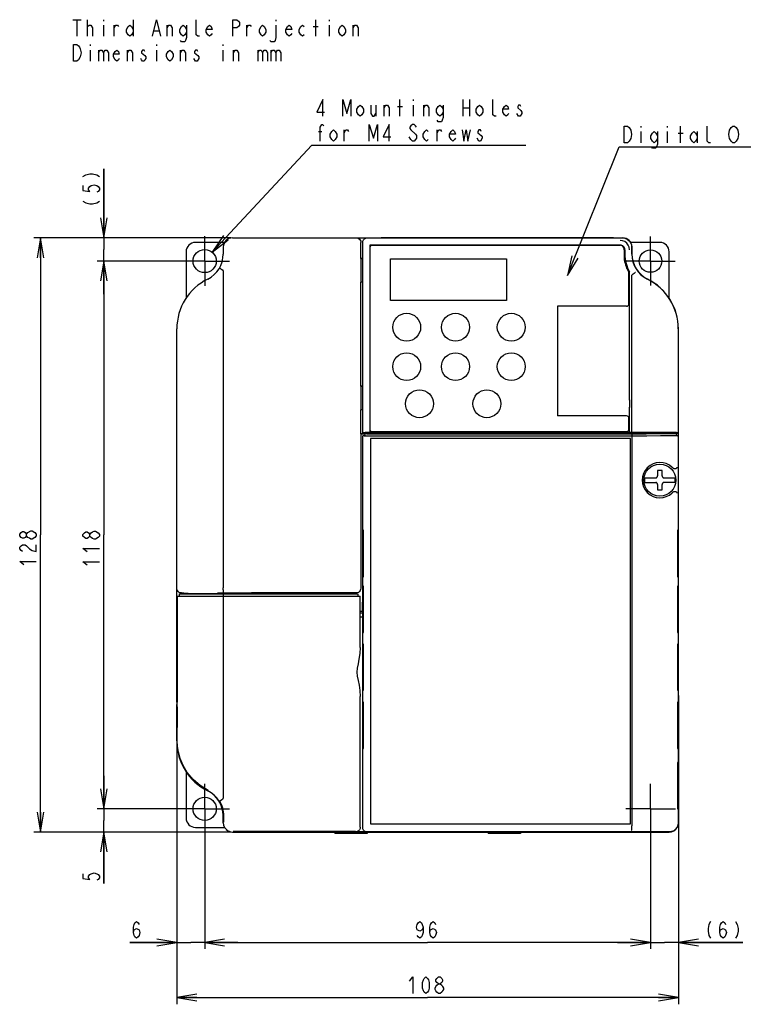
# Model space of a CAD drawing. Extents: x 30 to 410, y 13 to 287.
# Tile 5 of 17: x 30 to 139, y 120 to 269. Entities that reach past the tile are written whole.
import ezdxf

# ---------------------------------------------------------------- set-up
doc = ezdxf.new("R2010")
doc.units = 0
doc.header["$LTSCALE"] = 23.1
doc.linetypes.add('CENTER', pattern=[0.6, 0.375, -0.075, 0.075, -0.075])
doc.layers.get('0').update_dxf_attribs({"linetype": 'CONTINUOUS'})
for name, color, linetype in [('ALL_DIM', 7, 'CONTINUOUS'), ('ALL_NOTE', 7, 'CONTINUOUS'), ('DEFAULT_1', 7, 'CENTER')]:
    doc.layers.add(name, color=color, linetype=linetype)
doc.dimstyles.get("Standard").update_dxf_attribs({"dimtxt": 2.5, "dimasz": 2.5, "dimexe": 1.25, "dimexo": 0.625, "dimtad": 1, "dimcen": 2.5, "dimazin": 3, "dimtfac": 1, "dimtmove": 0, "dimatfit": 3})

# ---------------------------------------------------------------- blocks, each defined once
blk = doc.blocks.new('_OPEN')
at = {"color": 0, "linetype": 'BYBLOCK'}
for p, q in [((0, 0), (-1, 0.167)), ((-1, -0.167), (0, 0)), ((-1, 0), (0, 0))]:
    blk.add_line(p, q, dxfattribs=at)
blk = doc.blocks.new('*D2')
at = {"layer": 'ALL_DIM', "color": 2, "linetype": 'CONTINUOUS'}
for p, q in [((61.56, 235.65), (31.85, 235.65)), ((32.85, 235.65), (32.85, 190.85)), ((32.85, 146.05), (32.85, 190.85)), ((61.57, 146.05), (31.85, 146.05))]:
    blk.add_line(p, q, dxfattribs=at)
at = {"layer": 'ALL_DIM', "color": 2, "linetype": 'CONTINUOUS', "xscale": 3, "yscale": 3, "zscale": 3}
for p, rotation in [((32.85, 235.65), 90), ((32.85, 146.05), 270)]:
    blk.add_blockref('_OPEN', p, dxfattribs=dict(at, rotation=rotation))
blk = doc.blocks.new('*D3')
at = {"layer": 'ALL_DIM', "color": 2, "linetype": 'CONTINUOUS'}
for p, q in [((42.39, 235.65), (42.39, 246.04)), ((42.39, 246.04), (42.39, 233.9)), ((61.56, 235.65), (41.39, 235.65)), ((42.39, 227.15), (42.39, 233.9)), ((57.36, 232.15), (41.39, 232.15)), ((42.39, 232.15), (42.39, 227.15))]:
    blk.add_line(p, q, dxfattribs=at)
at = {"layer": 'ALL_DIM', "color": 2, "linetype": 'CONTINUOUS', "xscale": 3, "yscale": 3, "zscale": 3}
for p, rotation in [((42.39, 235.65), 270), ((42.39, 232.15), 90)]:
    blk.add_blockref('_OPEN', p, dxfattribs=dict(at, rotation=rotation))
blk = doc.blocks.new('*D4')
at = {"layer": 'ALL_DIM', "color": 2, "linetype": 'CONTINUOUS'}
for p, q in [((57.36, 232.15), (41.39, 232.15)), ((42.39, 232.15), (42.39, 190.85)), ((42.39, 149.55), (42.39, 190.85)), ((57.36, 149.55), (41.39, 149.55))]:
    blk.add_line(p, q, dxfattribs=at)
at = {"layer": 'ALL_DIM', "color": 2, "linetype": 'CONTINUOUS', "xscale": 3, "yscale": 3, "zscale": 3}
for p, rotation in [((42.39, 232.15), 90), ((42.39, 149.55), 270)]:
    blk.add_blockref('_OPEN', p, dxfattribs=dict(at, rotation=rotation))
blk = doc.blocks.new('*D5')
at = {"layer": 'ALL_DIM', "color": 2, "linetype": 'CONTINUOUS'}
for p, q in [((42.39, 149.55), (42.39, 154.55)), ((42.39, 154.55), (42.39, 147.8)), ((57.36, 149.55), (41.39, 149.55)), ((42.39, 138.28), (42.39, 147.8)), ((61.57, 146.05), (41.39, 146.05)), ((42.39, 146.05), (42.39, 138.28))]:
    blk.add_line(p, q, dxfattribs=at)
at = {"layer": 'ALL_DIM', "color": 2, "linetype": 'CONTINUOUS', "xscale": 3, "yscale": 3, "zscale": 3}
for p, rotation in [((42.39, 149.55), 270), ((42.39, 146.05), 90)]:
    blk.add_blockref('_OPEN', p, dxfattribs=dict(at, rotation=rotation))
blk = doc.blocks.new('*D6')
at = {"layer": 'ALL_DIM', "color": 2, "linetype": 'CONTINUOUS'}
for p, q in [((53.41, 160.18), (53.41, 128.42)), ((57.61, 149.3), (57.61, 128.42)), ((53.41, 129.42), (46.35, 129.42)), ((46.35, 129.42), (55.51, 129.42)), ((62.61, 129.42), (55.51, 129.42)), ((57.61, 129.42), (62.61, 129.42))]:
    blk.add_line(p, q, dxfattribs=at)
at = {"layer": 'ALL_DIM', "color": 2, "linetype": 'CONTINUOUS', "xscale": 3, "yscale": 3, "zscale": 3}
blk.add_blockref('_OPEN', (53.41, 129.42), dxfattribs=at)
at = {"layer": 'ALL_DIM', "color": 2, "linetype": 'CONTINUOUS', "xscale": 3, "yscale": 3, "zscale": 3, "rotation": 180}
blk.add_blockref('_OPEN', (57.61, 129.42), dxfattribs=at)
blk = doc.blocks.new('*D7')
at = {"layer": 'ALL_DIM', "color": 2, "linetype": 'CONTINUOUS'}
for p, q in [((57.61, 149.3), (57.61, 128.42)), ((124.81, 149.3), (124.81, 128.42)), ((57.61, 129.42), (91.21, 129.42)), ((124.81, 129.42), (91.21, 129.42))]:
    blk.add_line(p, q, dxfattribs=at)
at = {"layer": 'ALL_DIM', "color": 2, "linetype": 'CONTINUOUS', "xscale": 3, "yscale": 3, "zscale": 3, "rotation": 180}
blk.add_blockref('_OPEN', (57.61, 129.42), dxfattribs=at)
at = {"layer": 'ALL_DIM', "color": 2, "linetype": 'CONTINUOUS', "xscale": 3, "yscale": 3, "zscale": 3}
blk.add_blockref('_OPEN', (124.81, 129.42), dxfattribs=at)
blk = doc.blocks.new('*D8')
at = {"layer": 'ALL_DIM', "color": 2, "linetype": 'CONTINUOUS'}
for p, q in [((129.01, 166.62), (129.01, 128.42)), ((124.81, 149.3), (124.81, 128.42)), ((124.81, 129.42), (119.81, 129.42)), ((119.81, 129.42), (126.91, 129.42)), ((138.74, 129.42), (126.91, 129.42)), ((129.01, 129.42), (138.74, 129.42))]:
    blk.add_line(p, q, dxfattribs=at)
at = {"layer": 'ALL_DIM', "color": 2, "linetype": 'CONTINUOUS', "xscale": 3, "yscale": 3, "zscale": 3}
blk.add_blockref('_OPEN', (124.81, 129.42), dxfattribs=at)
at = {"layer": 'ALL_DIM', "color": 2, "linetype": 'CONTINUOUS', "xscale": 3, "yscale": 3, "zscale": 3, "rotation": 180}
blk.add_blockref('_OPEN', (129.01, 129.42), dxfattribs=at)
blk = doc.blocks.new('*D9')
at = {"layer": 'ALL_DIM', "color": 2, "linetype": 'CONTINUOUS'}
for p, q in [((129.01, 166.62), (129.01, 120.08)), ((53.41, 160.18), (53.41, 120.08)), ((53.41, 121.08), (91.21, 121.08)), ((129.01, 121.08), (91.21, 121.08))]:
    blk.add_line(p, q, dxfattribs=at)
at = {"layer": 'ALL_DIM', "color": 2, "linetype": 'CONTINUOUS', "xscale": 3, "yscale": 3, "zscale": 3, "rotation": 180}
blk.add_blockref('_OPEN', (53.41, 121.08), dxfattribs=at)
at = {"layer": 'ALL_DIM', "color": 2, "linetype": 'CONTINUOUS', "xscale": 3, "yscale": 3, "zscale": 3}
blk.add_blockref('_OPEN', (129.01, 121.08), dxfattribs=at)

msp = doc.modelspace()

# ---------------------------------------------------------------- linework, layer by layer
at = {"color": 2, "linetype": 'CONTINUOUS'}
for p, q in [((37.722, 268.548), (38.972, 268.548)), ((38.347, 268.548), (38.347, 266.048)), ((39.972, 266.048), (39.972, 268.548)), ((39.972, 267.506), (40.222, 267.714)), ((42.347, 268.548), (42.347, 268.339)), ((42.347, 267.714), (42.347, 266.048)), ((43.972, 266.048), (43.972, 267.714)), ((46.847, 268.548), (46.847, 266.048)), ((51.972, 266.048), (51.972, 267.714)), ((63.972, 266.048), (63.972, 267.714)), ((68.347, 268.548), (68.347, 268.339)), ((73.972, 267.506), (74.722, 267.506)), ((74.347, 266.048), (74.347, 268.548)), ((76.347, 268.548), (76.347, 268.339)), ((76.347, 267.714), (76.347, 266.048)), ((79.972, 266.048), (79.972, 267.714)), ((49.972, 266.881), (50.722, 266.881)), ((40.347, 264.798), (40.347, 264.589)), ((50.347, 264.798), (50.347, 264.589)), ((60.347, 264.798), (60.347, 264.589)), ((40.347, 263.964), (40.347, 262.298)), ((41.597, 263.964), (41.597, 262.298)), ((45.972, 262.298), (45.972, 263.964)), ((50.347, 263.964), (50.347, 262.298)), ((53.972, 262.298), (53.972, 263.964)), ((60.347, 263.964), (60.347, 262.298)), ((61.972, 262.298), (61.972, 263.964)), ((65.597, 263.964), (65.597, 262.298)), ((67.597, 263.964), (67.597, 262.298)), ((56.222, 262.298), (55.972, 262.714))]:
    msp.add_line(p, q, dxfattribs=at)
at = {"color": 7, "linetype": 'CONTINUOUS'}
for p, q in [((60.604, 234.954), (56.21, 234.954)), ((61.81, 235.654), (120.61, 235.654)), ((81.158, 232.529), (81.158, 234.954)), ((81.428, 206.257), (81.428, 234.937)), ((82.127, 235.636), (120.593, 235.636)), ((84.21, 235.724), (84.21, 235.654)), ((84.21, 235.724), (119.21, 235.724)), ((119.21, 235.724), (119.21, 235.654)), ((126.21, 234.954), (121.813, 234.954)), ((54.81, 233.554), (54.81, 226.539)), ((60.41, 234.254), (60.41, 233.204)), ((82.496, 234.568), (82.496, 206.322)), ((120.225, 234.568), (82.496, 234.568)), ((82.509, 234.317), (82.509, 206.681)), ((82.747, 234.555), (120.294, 234.555)), ((120.855, 233.869), (120.855, 232.335)), ((120.924, 233.869), (120.924, 233.187)), ((121.991, 234.238), (121.991, 233.204)), ((122.01, 233.204), (122.01, 234.254)), ((127.61, 226.536), (127.61, 233.554)), ((81.158, 232.529), (81.159, 232.528)), ((81.158, 232.529), (81.428, 232.529)), ((81.159, 232.528), (81.159, 228.981)), ((81.428, 232.523), (81.159, 232.528)), ((85.61, 226.204), (85.61, 232.504)), ((85.61, 232.504), (103.11, 232.504)), ((103.11, 232.504), (103.11, 226.204)), ((60.41, 230.68), (60.41, 182.864)), ((121.555, 225.679), (121.555, 230.418)), ((121.66, 211.194), (121.66, 230.513)), ((81.158, 228.979), (81.159, 228.981)), ((81.158, 213.279), (81.158, 228.979)), ((81.428, 228.979), (81.158, 228.979)), ((81.428, 228.985), (81.159, 228.981)), ((122.01, 206.324), (122.01, 229.994)), ((103.11, 226.204), (85.61, 226.204)), ((121.205, 225.329), (110.775, 225.329)), ((110.775, 225.329), (110.775, 208.809)), ((53.41, 165.654), (53.41, 221.917)), ((128.991, 221.917), (128.991, 206.963)), ((129.01, 165.653), (129.01, 221.917)), ((129.01, 217.631), (128.991, 217.631)), ((128.991, 217.61), (129.01, 217.61)), ((128.991, 216.878), (129.01, 216.878)), ((129.01, 216.857), (128.991, 216.857)), ((81.158, 213.279), (81.159, 213.278)), ((81.158, 213.279), (81.428, 213.279)), ((81.159, 213.278), (81.159, 209.731)), ((81.428, 213.273), (81.159, 213.278)), ((121.66, 211.243), (121.66, 210.085)), ((81.158, 209.729), (81.159, 209.731)), ((81.158, 206.114), (81.158, 209.729)), ((81.428, 209.729), (81.158, 209.729)), ((81.428, 209.735), (81.159, 209.731)), ((121.66, 206.324), (121.66, 210.134)), ((121.205, 208.809), (110.775, 208.809)), ((121.555, 206.779), (121.555, 208.459)), ((129.01, 209.231), (128.991, 209.231)), ((128.991, 209.21), (129.01, 209.21)), ((128.991, 208.478), (129.01, 208.478)), ((129.01, 208.457), (128.991, 208.457)), ((82.845, 206.429), (121.205, 206.429)), ((128.991, 206.963), (128.99, 206.748)), ((81.158, 206.114), (81.128, 206.071)), ((81.128, 206.071), (81.128, 182.804)), ((81.76, 206.071), (81.128, 206.071)), ((81.76, 206.114), (81.158, 206.114)), ((81.797, 206.319), (81.428, 206.257)), ((81.428, 206.257), (81.76, 206.257)), ((81.428, 146.771), (81.428, 205.81)), ((81.754, 205.81), (81.428, 205.81)), ((81.668, 205.77), (81.428, 205.81)), ((81.76, 205.813), (81.754, 205.81)), ((81.76, 206.257), (81.76, 206.256)), ((81.76, 206.255), (87.15, 206.254)), ((81.76, 206.163), (81.76, 205.813)), ((82.6, 206.163), (81.76, 206.163)), ((82.018, 206.12), (81.76, 206.163)), ((82.018, 205.77), (81.76, 205.813)), ((82.301, 205.767), (82.179, 205.768)), ((82.238, 206.117), (121.982, 206.117)), ((121.982, 205.767), (82.301, 205.767)), ((82.49, 206.163), (82.49, 206.255)), ((121.66, 206.321), (82.496, 206.321)), ((82.546, 206.163), (82.546, 206.255)), ((82.6, 206.163), (82.6, 206.171)), ((82.6, 206.171), (83.144, 206.171)), ((82.6, 205.414), (82.6, 147.314)), ((121.8, 205.414), (82.6, 205.414)), ((83.16, 206.163), (83.144, 206.171)), ((85.241, 206.163), (83.16, 206.163)), ((83.86, 206.163), (83.86, 206.254)), ((85.941, 206.157), (85.96, 206.148)), ((85.96, 206.148), (93.66, 206.148)), ((87.36, 206.256), (87.36, 206.292)), ((87.36, 206.254), (88.41, 206.254)), ((88.41, 206.292), (88.41, 206.256)), ((88.62, 206.254), (90.38, 206.254)), ((90.51, 206.256), (90.51, 206.292)), ((91.56, 206.292), (91.56, 206.256)), ((93.66, 206.148), (93.678, 206.157)), ((94.36, 206.27), (104.65, 206.271)), ((94.36, 206.262), (94.36, 206.27)), ((128.659, 206.163), (94.378, 206.163)), ((95.76, 206.27), (95.76, 206.163)), ((105.91, 206.292), (105.91, 206.274)), ((106.12, 206.272), (107.88, 206.273)), ((109.06, 206.292), (109.06, 206.274)), ((109.27, 206.271), (120.96, 206.271)), ((119.56, 206.163), (119.56, 206.271)), ((120.96, 206.27), (120.96, 206.262)), ((122.01, 206.324), (121.66, 206.324)), ((121.66, 206.254), (126.22, 206.254)), ((121.8, 147.314), (121.8, 205.414)), ((121.982, 206.117), (121.982, 205.767)), ((122.01, 205.764), (122.01, 147.012)), ((126.35, 206.275), (128.1, 206.275)), ((126.35, 206.256), (126.35, 206.275)), ((126.91, 206.275), (126.91, 206.163)), ((127.112, 206.275), (127.112, 206.163)), ((127.26, 206.163), (127.26, 206.275)), ((127.264, 206.163), (127.264, 206.275)), ((127.384, 206.163), (127.384, 206.275)), ((127.923, 206.163), (127.923, 206.275)), ((128.1, 206.275), (128.1, 206.26)), ((128.1, 206.26), (128.66, 206.26)), ((128.659, 206.163), (128.511, 206.138)), ((128.659, 205.813), (128.511, 205.788)), ((128.659, 206.163), (128.66, 205.813)), ((129.01, 206.114), (128.659, 206.114)), ((128.659, 205.813), (128.666, 205.81)), ((128.66, 206.263), (128.955, 206.263)), ((128.991, 205.81), (128.666, 205.81)), ((128.955, 206.263), (128.728, 206.301)), ((128.86, 205.788), (128.991, 205.81)), ((128.955, 206.263), (128.955, 206.263)), ((128.991, 205.81), (128.991, 147.47)), ((126.56, 200.549), (125.86, 200.549)), ((125.86, 200.549), (125.86, 199.744)), ((126.56, 199.744), (126.56, 200.549)), ((128.082, 201.02), (128.07, 201.032)), ((123.941, 199.464), (125.58, 199.464)), ((126.84, 199.464), (128.479, 199.464)), ((123.941, 198.764), (125.58, 198.764)), ((125.86, 198.484), (125.86, 197.679)), ((125.86, 197.679), (126.56, 197.679)), ((126.56, 197.679), (126.56, 198.484)), ((128.479, 198.764), (126.84, 198.764)), ((128.07, 197.196), (128.082, 197.208)), ((81.538, 191.552), (81.465, 191.553)), ((81.465, 191.553), (81.465, 184.555)), ((81.538, 184.556), (81.538, 191.552)), ((128.955, 191.553), (128.881, 191.552)), ((128.881, 191.552), (128.881, 184.556)), ((128.955, 184.555), (128.955, 191.553)), ((81.465, 184.555), (81.538, 184.556)), ((128.881, 184.556), (128.955, 184.555)), ((81.538, 183.152), (81.465, 183.153)), ((81.465, 183.153), (81.465, 176.155)), ((81.538, 176.156), (81.538, 183.152)), ((128.955, 183.153), (128.881, 183.152)), ((128.881, 183.152), (128.881, 176.156)), ((128.955, 176.155), (128.955, 183.153)), ((53.452, 181.614), (81.057, 181.614)), ((53.471, 159.791), (53.471, 181.614)), ((53.76, 181.964), (53.76, 181.614)), ((53.76, 181.964), (80.704, 181.964)), ((54.11, 182.104), (54.46, 182.104)), ((54.473, 182.091), (54.46, 182.104)), ((54.46, 181.964), (54.46, 182.104)), ((54.473, 181.964), (54.473, 182.091)), ((54.473, 182.091), (55.044, 182.091)), ((55.044, 182.091), (55.117, 182.019)), ((55.044, 181.964), (55.044, 182.091)), ((55.117, 182.019), (55.117, 181.964)), ((55.117, 182.019), (59.57, 182.019)), ((59.57, 182.078), (59.608, 182.104)), ((59.57, 182.078), (59.57, 181.964)), ((59.608, 182.104), (64.61, 182.104)), ((59.608, 181.964), (59.608, 182.104)), ((60.41, 181.614), (60.41, 151.179)), ((60.438, 181.614), (60.438, 181.964)), ((64.61, 182.104), (64.673, 182.148)), ((64.61, 181.964), (64.61, 182.104)), ((64.673, 182.148), (64.663, 181.964)), ((71.546, 182.148), (64.673, 182.148)), ((71.61, 182.104), (71.546, 182.148)), ((71.556, 181.964), (71.546, 182.148)), ((80.428, 182.104), (71.61, 182.104)), ((71.61, 181.964), (71.61, 182.104)), ((80.667, 181.964), (80.667, 181.614)), ((80.704, 181.964), (80.705, 181.93)), ((80.705, 181.93), (80.707, 181.83)), ((80.707, 181.83), (80.709, 181.675)), ((80.709, 181.675), (80.709, 181.614)), ((81.017, 181.614), (81.017, 179.461)), ((81.06, 173.892), (81.06, 181.372)), ((81.41, 180.704), (81.384, 180.73)), ((81.384, 180.73), (81.428, 180.73)), ((81.384, 179.33), (81.384, 180.73)), ((81.41, 180.704), (81.428, 180.704)), ((81.41, 179.304), (81.41, 180.704)), ((81.41, 180.179), (81.428, 180.179)), ((81.384, 179.33), (81.06, 179.33)), ((81.41, 179.304), (81.06, 179.304)), ((81.06, 179.129), (81.428, 179.129)), ((81.428, 178.464), (81.06, 178.464)), ((81.41, 179.304), (81.384, 179.33)), ((81.465, 176.155), (81.538, 176.156)), ((128.881, 176.156), (128.955, 176.155)), ((81.483, 174.054), (81.483, 167.754)), ((81.52, 167.754), (81.52, 174.054)), ((128.899, 174.054), (128.899, 167.754)), ((128.937, 167.754), (128.937, 174.054)), ((53.449, 166.432), (53.448, 166.15)), ((53.449, 166.704), (53.449, 166.432)), ((81.06, 146.791), (81.06, 166.516)), ((53.41, 166.175), (53.448, 166.175)), ((53.448, 166.15), (53.41, 166.15)), ((53.41, 159.785), (53.41, 165.304)), ((53.413, 165.412), (53.413, 159.791)), ((53.416, 165.654), (53.44, 165.654)), ((53.437, 164.954), (53.425, 164.954)), ((53.425, 164.954), (53.425, 161.804)), ((53.437, 164.954), (53.437, 161.804)), ((53.459, 164.954), (53.447, 164.954)), ((53.447, 164.954), (53.447, 161.804)), ((53.459, 164.954), (53.459, 161.804)), ((81.538, 165.652), (81.465, 165.653)), ((81.465, 165.653), (81.465, 158.655)), ((81.538, 158.656), (81.538, 165.652)), ((128.955, 165.653), (128.881, 165.652)), ((128.881, 165.652), (128.881, 158.656)), ((128.955, 158.655), (128.955, 165.653)), ((128.991, 166.175), (129.01, 166.175)), ((128.991, 166.15), (129.01, 166.15)), ((128.991, 165.654), (129.004, 165.654)), ((128.991, 164.954), (128.994, 164.954)), ((128.994, 164.954), (128.994, 161.804)), ((129.007, 147.457), (129.007, 165.412)), ((129.01, 159.785), (129.01, 165.304)), ((53.437, 161.804), (53.425, 161.804)), ((53.459, 161.804), (53.447, 161.804)), ((81.017, 160.947), (81.017, 146.833)), ((128.991, 161.804), (128.994, 161.804)), ((81.465, 158.655), (81.538, 158.656)), ((128.881, 158.656), (128.955, 158.655)), ((128.955, 156.553), (128.881, 156.552)), ((128.881, 156.552), (128.881, 149.556)), ((128.955, 149.555), (128.955, 156.553)), ((54.81, 155.15), (54.81, 148.154)), ((60.396, 148.577), (60.413, 147.629)), ((60.413, 147.457), (60.413, 148.504)), ((60.489, 147.533), (60.489, 148.504)), ((128.881, 149.556), (128.955, 149.555)), ((82.6, 147.314), (121.8, 147.314)), ((56.21, 146.754), (60.607, 146.754)), ((61.813, 146.057), (115.535, 146.057)), ((61.816, 146.054), (120.603, 146.054)), ((80.317, 146.134), (61.889, 146.134)), ((77.21, 146.054), (77.21, 145.844)), ((82.11, 145.844), (77.21, 145.844)), ((82.011, 146.091), (80.36, 146.091)), ((82.11, 146.054), (82.11, 145.844)), ((127.593, 146.072), (82.127, 146.072)), ((100.31, 146.054), (100.31, 145.844)), ((105.21, 145.844), (100.31, 145.844)), ((105.21, 146.054), (105.21, 145.844)), ((115.535, 146.057), (115.632, 146.072)), ((118.587, 146.072), (118.685, 146.057)), ((118.685, 146.057), (127.607, 146.057))]:
    msp.add_line(p, q, dxfattribs=at)
at = {"color": 2, "linetype": 'CONTINUOUS'}
for points in [[(40.222, 267.714), (40.472, 267.714), (40.722, 267.298), (40.722, 266.048)], [(43.972, 267.298), (44.222, 267.714), (44.472, 267.714), (44.597, 267.506)], [(46.847, 266.673), (46.597, 266.256), (46.347, 266.048), (46.097, 266.256), (45.847, 266.673), (45.847, 267.089), (46.097, 267.506), (46.347, 267.714), (46.597, 267.506), (46.847, 267.089)], [(49.722, 266.048), (50.347, 268.548), (50.972, 266.048)], [(51.972, 267.298), (52.222, 267.714), (52.472, 267.714), (52.722, 267.298), (52.722, 266.048)], [(54.847, 266.673), (54.597, 266.256), (54.347, 266.048), (54.097, 266.256), (53.847, 266.673), (53.847, 267.089), (54.097, 267.506), (54.347, 267.714), (54.597, 267.506), (54.847, 267.089)], [(54.847, 267.714), (54.847, 265.839), (54.722, 265.423), (54.597, 265.214), (54.097, 265.214), (53.972, 265.423)], [(56.847, 266.048), (56.597, 266.048), (56.347, 266.256), (56.347, 268.548)], [(58.722, 266.464), (58.597, 266.256), (58.347, 266.048), (58.097, 266.256), (57.847, 266.673), (57.847, 267.089), (58.097, 267.506), (58.347, 267.714), (58.597, 267.506), (58.722, 267.089), (57.847, 267.089)], [(61.847, 266.048), (61.847, 268.548), (62.472, 268.548), (62.722, 268.339), (62.847, 268.131), (62.847, 267.714), (62.722, 267.506), (62.472, 267.298), (61.847, 267.298)], [(63.972, 267.298), (64.222, 267.714), (64.472, 267.714), (64.597, 267.506)], [(66.847, 266.673), (66.597, 266.256), (66.347, 266.048), (66.097, 266.256), (65.847, 266.673), (65.847, 267.089), (66.097, 267.506), (66.347, 267.714), (66.597, 267.506), (66.847, 267.089), (66.847, 266.673)], [(68.347, 267.714), (68.347, 265.839), (68.222, 265.423), (68.097, 265.214), (67.597, 265.214), (67.472, 265.423)], [(70.722, 266.464), (70.597, 266.256), (70.347, 266.048), (70.097, 266.256), (69.847, 266.673), (69.847, 267.089), (70.097, 267.506), (70.347, 267.714), (70.597, 267.506), (70.722, 267.089), (69.847, 267.089)], [(72.597, 266.256), (72.347, 266.048), (72.097, 266.256), (71.847, 266.673), (71.847, 267.089), (72.097, 267.506), (72.347, 267.714), (72.597, 267.506)], [(78.847, 266.673), (78.597, 266.256), (78.347, 266.048), (78.097, 266.256), (77.847, 266.673), (77.847, 267.089), (78.097, 267.506), (78.347, 267.714), (78.597, 267.506), (78.847, 267.089), (78.847, 266.673)], [(79.972, 267.298), (80.222, 267.714), (80.472, 267.714), (80.722, 267.298), (80.722, 266.048)], [(38.847, 262.923), (38.597, 262.506), (38.347, 262.298), (37.847, 262.298), (37.847, 264.798)], [(37.847, 264.798), (38.347, 264.798), (38.597, 264.589), (38.722, 264.381), (38.847, 264.173), (38.972, 263.548), (38.847, 262.923)], [(41.597, 263.548), (41.847, 263.964), (42.097, 263.964), (42.347, 263.548), (42.347, 262.298)], [(42.347, 263.548), (42.597, 263.964), (42.847, 263.964), (43.097, 263.548), (43.097, 262.298)], [(44.722, 262.714), (44.597, 262.506), (44.347, 262.298), (44.097, 262.506), (43.847, 262.923), (43.847, 263.339), (44.097, 263.756), (44.347, 263.964), (44.597, 263.756), (44.722, 263.339), (43.847, 263.339)], [(45.972, 263.548), (46.222, 263.964), (46.472, 263.964), (46.722, 263.548), (46.722, 262.298)], [(48.097, 263.548), (48.597, 263.131), (48.722, 262.923), (48.722, 262.714), (48.597, 262.506), (48.472, 262.298), (48.222, 262.298), (48.097, 262.506), (47.972, 262.714)], [(48.597, 263.756), (48.472, 263.964), (48.222, 263.964), (48.097, 263.756), (48.097, 263.548)], [(52.847, 262.923), (52.597, 262.506), (52.347, 262.298), (52.097, 262.506), (51.847, 262.923), (51.847, 263.339), (52.097, 263.756), (52.347, 263.964), (52.597, 263.756), (52.847, 263.339), (52.847, 262.923)], [(53.972, 263.548), (54.222, 263.964), (54.472, 263.964), (54.722, 263.548), (54.722, 262.298)], [(56.597, 263.756), (56.472, 263.964), (56.222, 263.964), (56.097, 263.756), (56.097, 263.548), (56.347, 263.339), (56.597, 263.131), (56.722, 262.923), (56.722, 262.714)], [(61.972, 263.548), (62.222, 263.964), (62.472, 263.964), (62.722, 263.548), (62.722, 262.298)], [(65.597, 263.548), (65.847, 263.964), (66.097, 263.964), (66.347, 263.548), (66.347, 262.298)], [(66.347, 263.548), (66.597, 263.964), (66.847, 263.964), (67.097, 263.548), (67.097, 262.298)], [(67.597, 263.548), (67.847, 263.964), (68.097, 263.964), (68.347, 263.548), (68.347, 262.298)], [(68.347, 263.548), (68.597, 263.964), (68.847, 263.964), (69.097, 263.548), (69.097, 262.298)], [(56.722, 262.714), (56.472, 262.298), (56.222, 262.298)]]:
    msp.add_lwpolyline(points, dxfattribs=at)
at = {"color": 7, "linetype": 'CONTINUOUS'}
for points in [[(80.458, 235.654), (80.639, 235.63), (80.808, 235.56), (80.953, 235.449), (81.064, 235.304), (81.134, 235.135), (81.158, 234.954)], [(81.428, 234.937), (81.462, 235.153), (81.561, 235.348), (81.716, 235.502), (81.911, 235.601), (82.127, 235.636)], [(121.213, 234.857), (120.923, 235.079), (120.586, 235.219), (120.224, 235.267)], [(120.593, 235.636), (120.956, 235.588), (121.293, 235.448), (121.582, 235.226), (121.804, 234.937), (121.944, 234.6), (121.991, 234.238)], [(121.623, 233.869), (121.575, 234.231), (121.435, 234.568), (121.213, 234.857)], [(59.858, 231.123), (59.879, 231.102), (59.947, 231.055), (60.058, 230.985), (60.202, 230.898), (60.367, 230.801)], [(60.41, 230.68), (60.408, 230.718), (60.401, 230.752), (60.388, 230.781), (60.367, 230.801)], [(122.046, 230.096), (122.195, 230.209), (122.325, 230.311), (122.427, 230.395), (122.492, 230.454), (122.516, 230.484)], [(122.01, 229.994), (122.011, 230.021), (122.015, 230.046), (122.023, 230.067), (122.033, 230.084), (122.046, 230.096)], [(128.99, 206.748), (128.984, 206.55), (128.976, 206.396), (128.966, 206.297), (128.955, 206.263)], [(122.01, 205.764), (82.235, 205.764), (82.108, 205.764), (81.99, 205.765), (81.886, 205.766), (81.798, 205.767), (81.732, 205.768), (81.688, 205.769), (81.668, 205.77)], [(82.496, 206.324), (82.287, 206.324), (82.096, 206.323), (81.943, 206.322), (81.84, 206.32), (81.797, 206.319)], [(82.018, 206.12), (82.028, 206.119), (82.05, 206.119), (82.083, 206.118), (82.127, 206.118), (82.238, 206.117)], [(82.179, 205.768), (82.083, 205.768), (82.05, 205.769), (82.028, 205.769), (82.018, 205.77)], [(85.941, 206.157), (85.904, 206.159), (85.803, 206.16), (85.649, 206.162), (85.455, 206.163), (85.241, 206.163)], [(87.15, 206.254), (87.23, 206.254), (87.298, 206.255), (87.344, 206.255), (87.36, 206.256)], [(87.36, 206.292), (87.385, 206.294), (87.46, 206.295), (87.575, 206.296), (87.721, 206.297), (87.883, 206.297), (88.045, 206.297), (88.191, 206.296), (88.308, 206.295), (88.384, 206.294), (88.41, 206.292)], [(88.41, 206.256), (88.426, 206.255), (88.471, 206.255)], [(88.471, 206.255), (88.539, 206.254), (88.62, 206.254)], [(90.38, 206.254), (90.448, 206.255), (90.494, 206.255), (90.51, 206.256)], [(90.51, 206.292), (90.535, 206.294), (90.61, 206.295), (90.725, 206.296), (90.871, 206.297), (91.033, 206.297), (91.195, 206.297), (91.341, 206.296), (91.458, 206.295), (91.534, 206.294), (91.56, 206.292)], [(91.56, 206.256), (91.576, 206.255), (91.621, 206.255)], [(91.621, 206.255), (91.689, 206.254), (93.66, 206.254)], [(93.66, 206.254), (93.876, 206.254), (94.071, 206.255), (94.226, 206.257), (94.325, 206.258), (94.36, 206.26)], [(94.378, 206.163), (94.164, 206.163), (93.971, 206.162), (93.816, 206.16), (93.715, 206.159), (93.678, 206.157)], [(104.65, 206.272), (104.73, 206.273), (104.798, 206.273), (104.844, 206.274), (104.86, 206.274)], [(104.86, 206.292), (104.885, 206.294), (104.96, 206.295), (105.075, 206.296), (105.221, 206.297), (105.383, 206.297), (105.545, 206.297), (105.691, 206.296), (105.808, 206.295), (105.884, 206.294), (105.91, 206.292)], [(105.91, 206.274), (105.926, 206.274), (105.971, 206.273)], [(105.971, 206.273), (106.039, 206.273), (106.12, 206.272)], [(107.88, 206.273), (107.948, 206.273), (107.994, 206.274), (108.01, 206.274)], [(109.06, 206.292), (109.034, 206.294), (108.958, 206.295), (108.843, 206.296), (108.699, 206.297), (108.537, 206.297), (108.375, 206.297), (108.229, 206.296), (108.112, 206.295), (108.036, 206.294), (108.01, 206.292)], [(109.06, 206.274), (109.076, 206.274), (109.121, 206.273)], [(109.121, 206.273), (109.189, 206.273), (109.27, 206.272)], [(120.96, 206.26), (120.994, 206.258), (121.093, 206.257), (121.248, 206.255), (121.443, 206.254), (121.66, 206.254)], [(121.982, 206.117), (124.169, 206.121), (126.291, 206.127), (128.325, 206.136)], [(128.325, 205.786), (126.291, 205.777), (124.169, 205.771), (121.982, 205.767)], [(128.351, 206.306), (126.316, 206.314), (124.194, 206.32), (122.01, 206.324)], [(128.488, 205.783), (126.412, 205.775), (124.244, 205.768), (122.01, 205.764)], [(126.22, 206.254), (126.288, 206.255), (126.334, 206.255), (126.35, 206.256)], [(127.952, 206.163), (127.954, 206.208), (127.955, 206.275)], [(128.325, 206.136), (128.419, 206.136), (128.484, 206.137), (128.511, 206.138)], [(128.511, 205.788), (128.484, 205.787), (128.419, 205.786), (128.325, 205.786)], [(128.728, 206.301), (128.695, 206.302), (128.618, 206.304), (128.5, 206.305), (128.351, 206.306)], [(128.86, 205.788), (128.828, 205.786), (128.751, 205.785), (128.635, 205.784), (128.488, 205.783)], [(128.635, 200.843), (128.539, 200.805), (128.429, 200.803), (128.312, 200.84), (128.197, 200.916), (128.082, 201.02)], [(128.635, 200.843), (128.721, 200.904), (128.795, 200.98), (128.838, 201.066)], [(128.082, 197.208), (128.158, 197.28), (128.244, 197.348), (128.339, 197.4), (128.444, 197.427), (128.546, 197.421), (128.635, 197.385)], [(128.838, 197.162), (128.795, 197.248), (128.721, 197.324), (128.635, 197.385)], [(54.11, 182.104), (53.929, 182.128), (53.76, 182.198), (53.615, 182.309), (53.504, 182.454), (53.434, 182.623), (53.41, 182.804)], [(60.466, 182.164), (60.449, 182.2), (60.433, 182.3), (60.421, 182.455), (60.413, 182.649), (60.41, 182.864)], [(81.128, 182.804), (81.104, 182.623), (81.034, 182.454), (80.923, 182.309), (80.778, 182.198), (80.609, 182.128), (80.428, 182.104)], [(53.451, 181.547), (53.45, 181.47), (53.45, 181.372), (53.449, 166.704)], [(53.452, 181.614), (53.452, 181.597), (53.451, 181.547)], [(81.058, 181.547), (81.058, 181.597), (81.057, 181.614)], [(81.06, 181.372), (81.059, 181.47), (81.058, 181.547)], [(81.06, 173.892), (80.995, 172.951), (80.865, 172.131), (80.72, 171.408), (80.595, 170.758), (80.544, 170.169), (80.607, 169.575), (80.736, 168.922), (80.877, 168.208), (81, 167.415), (81.06, 166.516)], [(81.501, 174.415), (81.494, 174.387), (81.488, 174.309), (81.484, 174.192), (81.483, 174.054)], [(81.52, 174.054), (81.519, 174.192), (81.515, 174.309), (81.509, 174.387), (81.501, 174.415)], [(128.918, 174.415), (128.911, 174.387), (128.905, 174.309), (128.901, 174.192), (128.899, 174.054)], [(128.937, 174.054), (128.935, 174.192), (128.931, 174.309), (128.925, 174.387), (128.918, 174.415)], [(81.483, 167.754), (81.484, 167.616), (81.488, 167.499), (81.494, 167.421), (81.501, 167.393)], [(81.501, 167.393), (81.509, 167.421), (81.515, 167.499), (81.519, 167.616), (81.52, 167.754)], [(128.899, 167.754), (128.901, 167.616), (128.905, 167.499), (128.911, 167.421), (128.918, 167.393)], [(128.918, 167.393), (128.925, 167.421), (128.931, 167.499), (128.935, 167.616), (128.937, 167.754)], [(53.414, 165.587), (53.413, 165.51), (53.413, 165.412)], [(53.416, 165.654), (53.415, 165.637), (53.414, 165.587)], [(53.448, 166.15), (53.447, 165.962), (53.445, 165.795), (53.443, 165.69), (53.44, 165.654)], [(129.005, 165.587), (129.005, 165.637), (129.004, 165.654)], [(129.007, 165.412), (129.006, 165.51), (129.005, 165.587)], [(58.11, 152.334), (56.919, 153.052), (55.852, 153.969), (54.985, 155.009), (54.345, 156.082), (53.911, 157.124), (53.645, 158.1), (53.509, 158.992), (53.471, 159.791)], [(59.868, 150.725), (59.902, 150.758), (60.006, 150.832), (60.169, 150.938), (60.369, 151.063)], [(60.369, 151.063), (60.389, 151.083), (60.401, 151.111), (60.408, 151.143), (60.41, 151.179)], [(60.413, 147.457), (60.46, 147.095), (60.6, 146.757), (60.823, 146.467), (61.113, 146.245), (61.45, 146.105), (61.813, 146.057)], [(121.953, 146.313), (121.97, 146.356), (121.986, 146.458), (121.998, 146.612), (122.006, 146.802), (122.01, 147.012)], [(128.991, 147.47), (128.944, 147.108), (128.804, 146.771), (128.582, 146.482), (128.293, 146.26), (127.956, 146.12), (127.593, 146.072)], [(127.607, 146.057), (127.969, 146.105), (128.307, 146.245), (128.596, 146.467), (128.819, 146.757), (128.959, 147.095), (129.007, 147.457)], [(81.06, 146.791), (81.025, 146.574), (80.926, 146.379), (80.771, 146.224), (80.576, 146.125), (80.36, 146.091)], [(82.127, 146.072), (81.911, 146.107), (81.716, 146.206), (81.562, 146.36), (81.462, 146.555), (81.428, 146.771)]]:
    msp.add_lwpolyline(points, dxfattribs=at)
for centre, radius in [((57.61, 232.154), 1.75), ((124.81, 232.154), 1.698), ((88.06, 222.179), 2.1), ((95.41, 222.179), 2.1), ((103.81, 222.179), 2.1), ((88.06, 216.229), 2.1), ((95.41, 216.229), 2.1), ((103.81, 216.229), 2.1), ((89.985, 210.629), 2.1), ((100.135, 210.629), 2.1), ((126.21, 199.114), 2.416), ((57.61, 149.554), 1.75)]:
    msp.add_circle(centre, radius, dxfattribs=at)
for centre, radius, start, end in [((56.21, 233.554), 1.4, 90, 180), ((61.81, 234.254), 1.4, 90, 180), ((120.61, 234.254), 1.4, 0, 90), ((126.21, 233.554), 1.4, 0, 90), ((56.21, 233.204), 4.2, 296.3866, 360), ((82.845, 234.219), 0.35, 106.2602, 163.7398), ((120.225, 233.869), 0.699, 359.963, 90.01417), ((120.155, 233.869), 0.7, 0, 78.52166), ((126.21, 233.204), 5.286, 180.18806, 210.60091), ((126.21, 233.204), 4.218, 180, 243.6122), ((126.21, 233.204), 4.2, 180, 243.6122), ((126.21, 233.204), 5.425, 189.21414, 210.90004), ((61.81, 221.917), 8.4, 116.3884, 180.00059), ((120.61, 221.917), 8.382, 359.99985, 63.6122), ((120.61, 221.917), 8.4, 0, 63.6122), ((121.205, 225.679), 0.35, 270, 360), ((121.205, 208.459), 0.35, 0, 90), ((82.845, 206.779), 0.35, 196.2602, 270), ((121.205, 206.779), 0.35, 270, 360), ((124.005, 206.499), 0.28, 241.79273, 298.20727), ((126.21, 199.114), 2.672, 45.88239, 314.11766), ((126.21, 199.114), 2.296, 171.2306, 188.7694), ((125.58, 199.744), 0.28, 270, 360), ((126.84, 199.744), 0.28, 180, 270), ((126.21, 199.114), 2.296, 351.2306, 8.7694), ((125.58, 198.484), 0.28, 0, 90), ((126.84, 198.484), 0.28, 90, 180), ((61.81, 159.785), 8.4, 180, 243.54691), ((61.81, 159.791), 8.397, 180, 243.6122), ((120.61, 159.785), 8.4, 358.40748, 360), ((56.197, 148.504), 4.2, 1, 63.54691), ((56.21, 148.504), 4.203, 0, 63.6122), ((56.21, 148.504), 4.279, 0, 31.26512), ((56.21, 148.154), 1.4, 180, 270), ((61.816, 147.454), 1.4, 225.17849, 270), ((85.935, 146.404), 0.35, 270, 273.3207), ((111.884, 146.404), 0.35, 266.6793, 270), ((120.603, 147.454), 1.4, 270, 270.9903)]:
    msp.add_arc(centre, radius, start, end, dxfattribs=at)
at = {"layer": 'ALL_DIM', "color": 2, "linetype": 'CONTINUOUS'}
for points in [[(39.262, 244.915), (39.679, 245.165), (40.304, 245.29), (40.721, 245.29), (41.346, 245.165), (41.762, 244.915)], [(39.262, 243.54), (39.262, 242.79), (40.304, 242.665), (40.096, 242.915), (40.096, 243.165), (40.304, 243.415), (40.512, 243.54), (40.929, 243.665), (41.346, 243.54), (41.554, 243.415), (41.762, 243.165), (41.762, 242.915), (41.554, 242.665), (41.346, 242.54)], [(39.262, 241.165), (39.679, 240.915), (40.304, 240.79), (40.721, 240.79), (41.346, 240.915), (41.762, 241.165)], [(30.77, 190.735), (30.562, 190.485), (30.354, 190.36), (30.145, 190.36), (29.937, 190.485), (29.729, 190.735), (29.729, 190.985), (29.937, 191.235), (30.145, 191.36), (30.354, 191.36), (30.562, 191.235), (30.77, 190.985)], [(31.604, 190.235), (31.395, 190.235), (31.187, 190.36), (30.979, 190.485), (30.77, 190.735), (30.77, 190.985), (30.979, 191.235)], [(30.979, 191.235), (31.395, 191.485), (31.604, 191.485)], [(31.604, 191.485), (32.02, 191.235), (32.229, 190.985), (32.229, 190.735)], [(32.229, 190.735), (32.02, 190.485), (31.604, 190.235)], [(40.304, 190.693), (40.096, 190.443), (39.887, 190.318), (39.679, 190.318), (39.471, 190.443), (39.262, 190.693), (39.262, 190.943), (39.471, 191.193), (39.679, 191.318), (39.887, 191.318), (40.096, 191.193), (40.304, 190.943)], [(41.137, 190.193), (40.929, 190.193), (40.721, 190.318), (40.512, 190.443), (40.304, 190.693), (40.304, 190.943), (40.512, 191.193), (40.721, 191.318), (40.929, 191.443), (41.137, 191.443)], [(41.137, 191.443), (41.554, 191.193), (41.762, 190.943), (41.762, 190.693)], [(41.762, 190.693), (41.554, 190.443), (41.137, 190.193)], [(30.145, 188.36), (29.937, 188.485), (29.729, 188.735), (29.729, 188.985), (29.937, 189.235), (30.145, 189.36), (30.562, 189.36), (30.77, 189.235), (31.187, 188.735)], [(31.187, 188.735), (31.604, 188.485), (32.229, 188.36), (32.229, 189.36)], [(39.887, 188.318), (39.262, 188.818), (41.762, 188.818)], [(30.354, 186.36), (29.729, 186.86), (32.229, 186.86)], [(39.887, 186.318), (39.262, 186.818), (41.762, 186.818)], [(39.262, 139.776), (39.262, 139.026), (40.304, 138.901), (40.096, 139.151), (40.096, 139.401), (40.304, 139.651), (40.512, 139.776), (40.929, 139.901), (41.346, 139.776), (41.554, 139.651), (41.762, 139.401), (41.762, 139.151), (41.554, 138.901), (41.346, 138.776)], [(46.855, 130.883), (46.98, 131.3), (47.355, 131.508), (47.73, 131.3), (47.855, 130.883), (47.73, 130.467), (47.605, 130.258), (47.355, 130.05), (47.105, 130.258), (46.98, 130.467), (46.855, 130.883), (46.855, 131.717), (46.98, 132.133), (47.105, 132.342), (47.355, 132.55), (47.605, 132.342), (47.73, 132.133)], [(90.529, 131.717), (90.404, 131.3), (90.029, 131.092), (89.654, 131.3), (89.529, 131.717), (89.654, 132.133), (89.779, 132.342), (90.029, 132.55), (90.279, 132.342), (90.404, 132.133), (90.529, 131.717), (90.529, 130.883), (90.404, 130.467), (90.279, 130.258), (90.029, 130.05), (89.779, 130.258), (89.654, 130.467)], [(91.529, 130.883), (91.654, 131.3), (92.029, 131.508), (92.404, 131.3), (92.529, 130.883), (92.404, 130.467), (92.279, 130.258), (92.029, 130.05), (91.779, 130.258), (91.654, 130.467), (91.529, 130.883), (91.529, 131.717), (91.654, 132.133), (91.779, 132.342), (92.029, 132.55), (92.279, 132.342), (92.404, 132.133)], [(133.866, 132.55), (133.616, 132.133), (133.491, 131.508), (133.491, 131.092), (133.616, 130.467), (133.866, 130.05)], [(135.241, 130.883), (135.366, 131.3), (135.741, 131.508), (136.116, 131.3), (136.241, 130.883), (136.116, 130.467), (135.991, 130.258), (135.741, 130.05), (135.491, 130.258), (135.366, 130.467), (135.241, 130.883), (135.241, 131.717), (135.366, 132.133), (135.491, 132.342), (135.741, 132.55), (135.991, 132.342), (136.116, 132.133)], [(137.616, 132.55), (137.866, 132.133), (137.991, 131.508), (137.991, 131.092), (137.866, 130.467), (137.616, 130.05)], [(88.461, 123.577), (88.961, 124.202), (88.961, 121.702)], [(90.961, 121.702), (90.711, 121.91), (90.586, 122.118), (90.461, 122.535), (90.461, 123.368), (90.586, 123.785), (90.711, 123.993), (90.961, 124.202), (91.211, 123.993), (91.336, 123.785), (91.461, 123.368), (91.461, 122.535), (91.336, 122.118), (91.211, 121.91), (90.961, 121.702)], [(92.836, 123.16), (92.586, 123.368), (92.461, 123.577), (92.461, 123.785), (92.586, 123.993), (92.836, 124.202), (93.086, 124.202), (93.336, 123.993), (93.461, 123.785), (93.461, 123.577), (93.336, 123.368), (93.086, 123.16)], [(92.836, 121.702), (92.586, 121.91), (92.461, 122.118), (92.336, 122.327), (92.336, 122.535), (92.461, 122.743), (92.586, 122.952), (92.836, 123.16), (93.086, 123.16), (93.336, 122.952), (93.461, 122.743), (93.586, 122.535), (93.586, 122.327), (93.461, 122.118), (93.336, 121.91), (93.086, 121.702), (92.836, 121.702)]]:
    msp.add_lwpolyline(points, dxfattribs=at)
at = {"layer": 'ALL_NOTE', "color": 2, "linetype": 'CONTINUOUS'}
for p, q in [((83.406, 255.667), (83.406, 254.001)), ((84.656, 254.001), (84.656, 255.667)), ((86.656, 255.459), (87.406, 255.459)), ((87.031, 254.001), (87.031, 256.501)), ((89.031, 256.501), (89.031, 256.292)), ((89.031, 255.667), (89.031, 254.001)), ((90.656, 254.001), (90.656, 255.667)), ((96.531, 256.501), (96.531, 254.001)), ((97.531, 256.501), (97.531, 254.001)), ((96.531, 255.251), (97.531, 255.251)), ((104.906, 254.001), (104.656, 254.417)), ((123.333, 252.503), (123.333, 252.294)), ((127.333, 252.503), (127.333, 252.294)), ((129.333, 250.003), (129.333, 252.503)), ((74.781, 251.709), (75.281, 251.709)), ((78.656, 250.251), (78.656, 251.917)), ((92.656, 250.251), (92.656, 251.917)), ((123.333, 251.669), (123.333, 250.003)), ((127.333, 251.669), (127.333, 250.003)), ((128.958, 251.461), (129.708, 251.461)), ((131.833, 251.669), (131.833, 250.003)), ((58.756, 233.477), (73.781, 249.626)), ((73.781, 249.626), (74.031, 249.626)), ((74.031, 249.626), (106.031, 249.626)), ((88.656, 250.459), (88.406, 250.876)), ((98.906, 250.251), (98.656, 250.667)), ((112.3, 229.983), (120.083, 249.378)), ((120.083, 249.378), (120.333, 249.378)), ((120.333, 249.378), (152.333, 249.378))]:
    msp.add_line(p, q, dxfattribs=at)
for points in [[(75.406, 254.001), (75.406, 256.501), (74.531, 254.626), (75.656, 254.626)], [(78.406, 254.001), (78.406, 256.501), (79.031, 254.417), (79.656, 256.501), (79.656, 254.001)], [(81.531, 254.626), (81.281, 254.209), (81.031, 254.001), (80.781, 254.209), (80.531, 254.626), (80.531, 255.042), (80.781, 255.459), (81.031, 255.667), (81.281, 255.459), (81.531, 255.042), (81.531, 254.626)], [(82.656, 255.667), (82.656, 254.417), (82.906, 254.001), (83.156, 254.001), (83.406, 254.417)], [(84.656, 255.251), (84.906, 255.667), (85.156, 255.667), (85.406, 255.251), (85.406, 254.001)], [(90.656, 255.251), (90.906, 255.667), (91.156, 255.667), (91.406, 255.251), (91.406, 254.001)], [(93.531, 254.626), (93.281, 254.209), (93.031, 254.001), (92.781, 254.209), (92.531, 254.626), (92.531, 255.042), (92.781, 255.459), (93.031, 255.667), (93.281, 255.459), (93.531, 255.042)], [(93.531, 255.667), (93.531, 253.792), (93.406, 253.376), (93.281, 253.167), (92.781, 253.167), (92.656, 253.376)], [(99.531, 254.626), (99.281, 254.209), (99.031, 254.001), (98.781, 254.209), (98.531, 254.626), (98.531, 255.042), (98.781, 255.459), (99.031, 255.667), (99.281, 255.459), (99.531, 255.042), (99.531, 254.626)], [(101.531, 254.001), (101.281, 254.001), (101.031, 254.209), (101.031, 256.501)], [(103.406, 254.417), (103.281, 254.209), (103.031, 254.001), (102.781, 254.209), (102.531, 254.626), (102.531, 255.042), (102.781, 255.459), (103.031, 255.667), (103.281, 255.459), (103.406, 255.042), (102.531, 255.042)], [(105.281, 255.459), (105.156, 255.667), (104.906, 255.667), (104.781, 255.459), (104.781, 255.251)], [(104.781, 255.251), (105.281, 254.834), (105.406, 254.626), (105.406, 254.417)], [(105.406, 254.417), (105.156, 254.001), (104.906, 254.001)], [(75.031, 250.251), (75.031, 252.334), (75.281, 252.751), (75.406, 252.751), (75.531, 252.542)], [(82.406, 250.251), (82.406, 252.751), (83.031, 250.667), (83.656, 252.751), (83.656, 250.251)], [(85.406, 250.251), (85.406, 252.751), (84.531, 250.876), (85.656, 250.876)], [(89.531, 252.334), (89.406, 252.542), (89.156, 252.751), (88.906, 252.751), (88.656, 252.542), (88.531, 252.334), (88.531, 252.126), (88.656, 251.917), (89.406, 251.292)], [(121.583, 250.211), (121.333, 250.003), (120.833, 250.003), (120.833, 252.503)], [(120.833, 252.503), (121.333, 252.503), (121.583, 252.294), (121.833, 251.878)], [(133.833, 250.003), (133.583, 250.003), (133.333, 250.211), (133.333, 252.503)], [(136.708, 251.878), (136.958, 252.294), (137.208, 252.503), (137.458, 252.503), (137.708, 252.294)], [(77.531, 250.876), (77.281, 250.459), (77.031, 250.251), (76.781, 250.459), (76.531, 250.876), (76.531, 251.292), (76.781, 251.709), (77.031, 251.917), (77.281, 251.709), (77.531, 251.292), (77.531, 250.876)], [(78.656, 251.501), (78.906, 251.917), (79.156, 251.917), (79.281, 251.709)], [(89.406, 251.292), (89.531, 251.084), (89.531, 250.667), (89.406, 250.459), (89.156, 250.251), (88.906, 250.251), (88.656, 250.459)], [(91.281, 250.459), (91.031, 250.251), (90.781, 250.459), (90.531, 250.876), (90.531, 251.292), (90.781, 251.709), (91.031, 251.917), (91.281, 251.709)], [(92.656, 251.501), (92.906, 251.917), (93.156, 251.917), (93.281, 251.709)], [(95.406, 250.667), (95.281, 250.459), (95.031, 250.251), (94.781, 250.459), (94.531, 250.876), (94.531, 251.292), (94.781, 251.709), (95.031, 251.917), (95.281, 251.709), (95.406, 251.292), (94.531, 251.292)], [(96.406, 251.917), (96.656, 250.251), (97.031, 251.917), (97.281, 250.251), (97.656, 251.917)], [(99.281, 251.709), (99.156, 251.917), (98.906, 251.917), (98.781, 251.709), (98.781, 251.501), (99.281, 251.084)], [(99.281, 251.084), (99.406, 250.876), (99.406, 250.667)], [(121.833, 251.878), (121.958, 251.253), (121.833, 250.628), (121.583, 250.211)], [(125.833, 250.628), (125.583, 250.211), (125.333, 250.003), (125.083, 250.211), (124.833, 250.628), (124.833, 251.044), (125.083, 251.461), (125.333, 251.669), (125.583, 251.461), (125.833, 251.044)], [(125.833, 251.669), (125.833, 249.794), (125.708, 249.378), (125.583, 249.169), (125.083, 249.169), (124.958, 249.378)], [(131.833, 250.628), (131.583, 250.211), (131.333, 250.003), (131.083, 250.211), (130.833, 250.628), (130.833, 251.044), (131.083, 251.461), (131.333, 251.669), (131.583, 251.461), (131.833, 251.044)], [(136.958, 250.211), (136.708, 250.628), (136.583, 251.253), (136.708, 251.878)], [(137.708, 252.294), (137.958, 251.878), (138.083, 251.253), (137.958, 250.628)], [(99.406, 250.667), (99.156, 250.251), (98.906, 250.251)], [(137.958, 250.628), (137.708, 250.211), (137.458, 250.003), (137.208, 250.003), (136.958, 250.211)], [(60.433, 236.014), (58.756, 233.477), (61.165, 235.332)], [(112.954, 232.953), (112.3, 229.983), (113.882, 232.581)]]:
    msp.add_lwpolyline(points, dxfattribs=at)
at = {"layer": 'DEFAULT_1', "color": 7, "linetype": 'CENTER'}
for p, q in [((57.61, 232.154), (57.61, 235.904)), ((124.81, 232.154), (124.81, 235.852)), ((57.61, 232.154), (53.86, 232.154)), ((57.61, 232.154), (57.61, 228.404)), ((57.61, 232.154), (61.36, 232.154)), ((124.81, 232.154), (121.112, 232.154)), ((124.81, 232.154), (128.507, 232.154)), ((124.81, 232.154), (124.81, 228.457)), ((57.61, 149.554), (57.61, 153.304)), ((124.81, 149.554), (124.81, 153.304)), ((57.61, 149.554), (53.86, 149.554)), ((57.61, 149.554), (61.36, 149.554)), ((57.61, 149.554), (57.61, 145.804)), ((124.81, 149.554), (121.06, 149.554)), ((124.81, 149.554), (128.56, 149.554)), ((124.81, 149.554), (124.81, 145.804))]:
    msp.add_line(p, q, dxfattribs=at)

# ---------------------------------------------------------------- dimensions: what is measured, and where the dimension line sits
at = {"layer": 'ALL_DIM', "color": 2, "linetype": 'CONTINUOUS'}
for base, p1, p2, angle, picture, middle in [((42.387, 232.154), (61.56, 235.654), (57.36, 232.154), 270, '*D3', (41.762, 240.04)), ((32.854, 146.054), (61.56, 235.654), (61.566, 146.054), 270, '*D2', (32.229, 185.86)), ((42.387, 149.554), (57.36, 232.154), (57.36, 149.554), 270, '*D4', (41.762, 185.818)), ((53.41, 121.077), (129.01, 166.625), (53.41, 160.183), 180, '*D9', (87.961, 121.702)), ((124.81, 129.425), (129.01, 166.625), (124.81, 149.304), 180, '*D8', (132.741, 130.05)), ((42.387, 146.054), (57.36, 149.554), (61.566, 146.054), 270, '*D5', (41.762, 138.276))]:
    dim = msp.add_linear_dim(base=base, p1=p1, p2=p2, angle=angle, dimstyle='Standard', dxfattribs=at)
    dim.commit()
    dim.dimension.update_dxf_attribs({"geometry": picture, "text_midpoint": middle, "dimtype": 128})
for base, p1, p2, picture, middle in [((57.61, 129.425), (53.41, 160.183), (57.61, 149.304), '*D6', (46.355, 130.05)), ((124.81, 129.425), (57.61, 149.304), (124.81, 149.304), '*D7', (89.029, 130.05))]:
    dim = msp.add_linear_dim(base=base, p1=p1, p2=p2, dimstyle='Standard', dxfattribs=at)
    dim.commit()
    dim.dimension.update_dxf_attribs({"geometry": picture, "text_midpoint": middle, "dimtype": 128})

doc.saveas('drawing.dxf')
